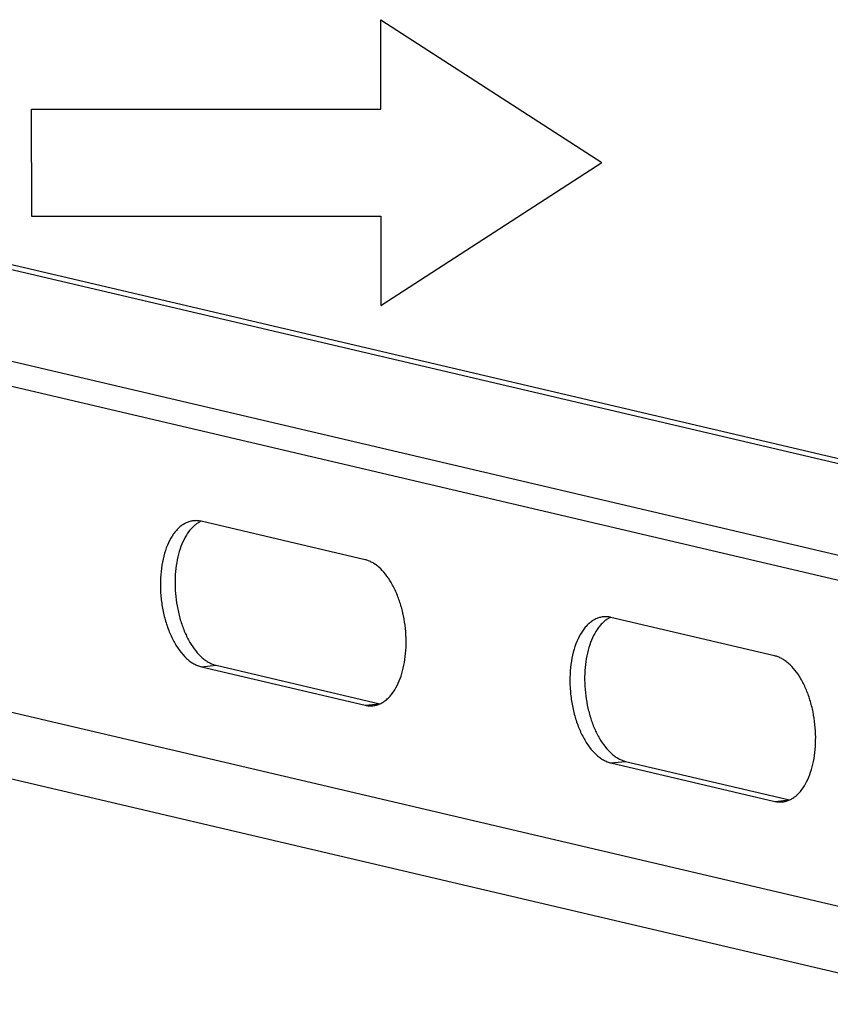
# Model space of a CAD drawing. Header units: millimetres. Extents: x 0 to 2731, y -3524 to -2222.
# Tile 151 of 221: x 2230 to 2285, y -3282 to -3216. Entities that reach past the tile are written whole.
import ezdxf

# ---------------------------------------------------------------- set-up
doc = ezdxf.new("R2010")
doc.units = ezdxf.units.MM
doc.header["$LTSCALE"] = 46.255
doc.layers.get('0').update_dxf_attribs({"linetype": 'CONTINUOUS'})
doc.layers.add('00_COMPONENTS', color=7, linetype='CONTINUOUS')

msp = doc.modelspace()

# ---------------------------------------------------------------- linework, layer by layer
for p, q in [((2254.302, -3221.603), (2254.302, -3215.533)), ((2254.302, -3215.533), (2269.305, -3225.23)), ((2230.593, -3225.23), (2230.593, -3221.603)), ((2230.593, -3221.603), (2254.302, -3221.603)), ((2230.593, -3225.23), (2230.593, -3228.858)), ((2254.302, -3234.927), (2269.305, -3225.23)), ((2230.593, -3228.858), (2254.302, -3228.858)), ((2254.302, -3228.858), (2254.302, -3234.927))]:
    msp.add_line(p, q)
at = {"layer": '00_COMPONENTS', "color": 7}
for p, q in [((2294.341, -3247.775), (2183.166, -3221.696)), ((2295.339, -3247.669), (2184.164, -3221.59)), ((2294.348, -3253.996), (2183.172, -3227.918)), ((2289.36, -3254.527), (2178.185, -3228.448)), ((2253.234, -3252.174), (2242.117, -3249.566)), ((2289.383, -3276.647), (2178.207, -3250.568)), ((2294.377, -3282.338), (2183.201, -3256.259)), ((2281.028, -3258.693), (2269.911, -3256.086)), ((2243.124, -3259.335), (2254.242, -3261.943)), ((2242.127, -3259.441), (2253.244, -3262.049)), ((2269.921, -3265.961), (2281.038, -3268.569)), ((2270.918, -3265.855), (2282.036, -3268.463))]:
    msp.add_line(p, q, dxfattribs=at)
at = {"layer": '00_COMPONENTS', "color": 4}
for p, q in [((2242.127, -3259.441), (2243.124, -3259.335)), ((2253.244, -3262.049), (2254.242, -3261.943)), ((2269.921, -3265.961), (2270.918, -3265.855)), ((2281.038, -3268.569), (2282.036, -3268.463))]:
    msp.add_line(p, q, dxfattribs=at)
at = {"layer": '00_COMPONENTS', "color": 7}
for centre, start, end in [((2241.731, -3251.211), 76.79841, 77.36021), ((2269.525, -3257.73), 76.79841, 77.36021), ((2254.628, -3260.298), 256.79841, 257.36021), ((2282.422, -3266.818), 256.79841, 257.36021)]:
    msp.add_arc(centre, 1.689, start, end, dxfattribs=at)
for points, knots in [([(2241.593, -3249.532), (2241.509, -3249.54), (2241.34, -3249.573), (2241.096, -3249.664), (2240.86, -3249.797), (2240.636, -3249.97), (2240.426, -3250.181), (2240.157, -3250.521), (2239.866, -3251.035), (2239.604, -3251.749), (2239.426, -3252.553), (2239.337, -3253.422), (2239.34, -3254.326), (2239.436, -3255.237), (2239.62, -3256.123), (2239.888, -3256.955), (2240.23, -3257.707), (2240.634, -3258.352), (2241.025, -3258.798), (2241.359, -3259.076), (2241.609, -3259.24), (2241.864, -3259.364), (2242.04, -3259.421), (2242.127, -3259.441)], [0, 0, 0, 0, 0.021339, 0.04309, 0.06563, 0.089272, 0.114254, 0.140737, 0.198428, 0.262418, 0.331958, 0.405794, 0.482343, 0.559834, 0.636434, 0.710367, 0.780043, 0.844199, 0.902068, 0.928635, 0.953697, 0.977407, 1, 1, 1, 1]), ([(2242.101, -3249.562), (2242.025, -3249.597), (2241.875, -3249.681), (2241.664, -3249.839), (2241.464, -3250.031), (2241.207, -3250.339), (2240.926, -3250.804), (2240.663, -3251.451), (2240.473, -3252.184), (2240.359, -3252.981), (2240.327, -3253.819), (2240.376, -3254.675), (2240.505, -3255.522), (2240.711, -3256.337), (2240.987, -3257.095), (2241.326, -3257.774), (2241.717, -3258.355), (2242.089, -3258.754), (2242.404, -3259.004), (2242.639, -3259.152), (2242.878, -3259.264), (2243.043, -3259.316), (2243.124, -3259.335)], [0, 0, 0, 0, 0.022048, 0.045092, 0.069343, 0.094949, 0.150475, 0.211853, 0.278559, 0.349615, 0.423741, 0.499462, 0.575209, 0.649412, 0.720591, 0.787457, 0.849021, 0.904742, 0.930441, 0.954777, 0.977894, 1, 1, 1, 1]), ([(2242.101, -3249.562), (2242.017, -3249.543), (2241.848, -3249.519), (2241.677, -3249.523), (2241.593, -3249.532)], [0, 0, 0, 0, 0.504751, 1, 1, 1, 1]), ([(2254.258, -3261.946), (2254.334, -3261.911), (2254.484, -3261.828), (2254.695, -3261.67), (2254.895, -3261.478), (2255.151, -3261.17), (2255.432, -3260.705), (2255.695, -3260.058), (2255.886, -3259.325), (2255.999, -3258.528), (2256.032, -3257.689), (2255.983, -3256.834), (2255.854, -3255.986), (2255.648, -3255.172), (2255.372, -3254.414), (2255.033, -3253.735), (2254.641, -3253.154), (2254.27, -3252.755), (2253.955, -3252.505), (2253.72, -3252.357), (2253.48, -3252.245), (2253.316, -3252.193), (2253.234, -3252.174)], [0, 0, 0, 0, 0.022048, 0.045092, 0.069343, 0.094949, 0.150475, 0.211853, 0.278559, 0.349615, 0.423741, 0.499462, 0.575209, 0.649412, 0.720591, 0.787457, 0.849021, 0.904742, 0.930441, 0.954777, 0.977894, 1, 1, 1, 1]), ([(2269.387, -3256.051), (2269.303, -3256.06), (2269.134, -3256.093), (2268.89, -3256.184), (2268.654, -3256.317), (2268.43, -3256.489), (2268.219, -3256.7), (2267.95, -3257.04), (2267.66, -3257.555), (2267.398, -3258.268), (2267.22, -3259.073), (2267.131, -3259.941), (2267.134, -3260.846), (2267.23, -3261.756), (2267.414, -3262.643), (2267.682, -3263.475), (2268.023, -3264.226), (2268.428, -3264.872), (2268.819, -3265.317), (2269.153, -3265.596), (2269.403, -3265.76), (2269.658, -3265.884), (2269.834, -3265.94), (2269.921, -3265.961)], [0, 0, 0, 0, 0.021339, 0.04309, 0.06563, 0.089272, 0.114254, 0.140737, 0.198428, 0.262418, 0.331958, 0.405794, 0.482343, 0.559834, 0.636434, 0.710367, 0.780043, 0.844199, 0.902068, 0.928635, 0.953697, 0.977407, 1, 1, 1, 1]), ([(2269.894, -3256.082), (2269.811, -3256.063), (2269.642, -3256.039), (2269.471, -3256.042), (2269.387, -3256.051)], [0, 0, 0, 0, 0.504751, 1, 1, 1, 1]), ([(2269.894, -3256.082), (2269.819, -3256.117), (2269.668, -3256.2), (2269.457, -3256.359), (2269.258, -3256.551), (2269.001, -3256.858), (2268.72, -3257.323), (2268.457, -3257.971), (2268.266, -3258.703), (2268.153, -3259.501), (2268.121, -3260.339), (2268.17, -3261.195), (2268.299, -3262.042), (2268.505, -3262.856), (2268.781, -3263.614), (2269.12, -3264.293), (2269.511, -3264.874), (2269.883, -3265.273), (2270.198, -3265.523), (2270.433, -3265.671), (2270.672, -3265.784), (2270.837, -3265.836), (2270.918, -3265.855)], [0, 0, 0, 0, 0.022048, 0.045092, 0.069343, 0.094949, 0.150475, 0.211853, 0.278559, 0.349615, 0.423741, 0.499462, 0.575209, 0.649412, 0.720591, 0.787457, 0.849021, 0.904742, 0.930441, 0.954777, 0.977894, 1, 1, 1, 1]), ([(2282.052, -3268.466), (2282.128, -3268.431), (2282.278, -3268.348), (2282.489, -3268.19), (2282.689, -3267.997), (2282.945, -3267.69), (2283.226, -3267.225), (2283.489, -3266.577), (2283.68, -3265.845), (2283.793, -3265.048), (2283.826, -3264.209), (2283.777, -3263.353), (2283.647, -3262.506), (2283.442, -3261.692), (2283.166, -3260.934), (2282.827, -3260.255), (2282.435, -3259.674), (2282.063, -3259.275), (2281.749, -3259.025), (2281.513, -3258.877), (2281.274, -3258.764), (2281.11, -3258.713), (2281.028, -3258.693)], [0, 0, 0, 0, 0.022048, 0.045092, 0.069343, 0.094949, 0.150475, 0.211853, 0.278559, 0.349615, 0.423741, 0.499462, 0.575209, 0.649412, 0.720591, 0.787457, 0.849021, 0.904742, 0.930441, 0.954777, 0.977894, 1, 1, 1, 1]), ([(2253.244, -3262.049), (2253.331, -3262.069), (2253.505, -3262.096), (2253.682, -3262.093), (2253.768, -3262.083)], [0, 0, 0, 0, 0.505044, 1, 1, 1, 1]), ([(2253.768, -3262.083), (2253.852, -3262.074), (2254.02, -3262.042), (2254.18, -3261.982), (2254.258, -3261.946)], [0, 0, 0, 0, 0.495246, 1, 1, 1, 1]), ([(2281.038, -3268.569), (2281.125, -3268.589), (2281.299, -3268.616), (2281.475, -3268.612), (2281.562, -3268.603)], [0, 0, 0, 0, 0.505044, 1, 1, 1, 1]), ([(2281.562, -3268.603), (2281.646, -3268.594), (2281.814, -3268.562), (2281.974, -3268.502), (2282.052, -3268.466)], [0, 0, 0, 0, 0.495246, 1, 1, 1, 1])]:
    msp.add_open_spline(points, degree=3, knots=knots, dxfattribs=at)

doc.saveas('drawing.dxf')
